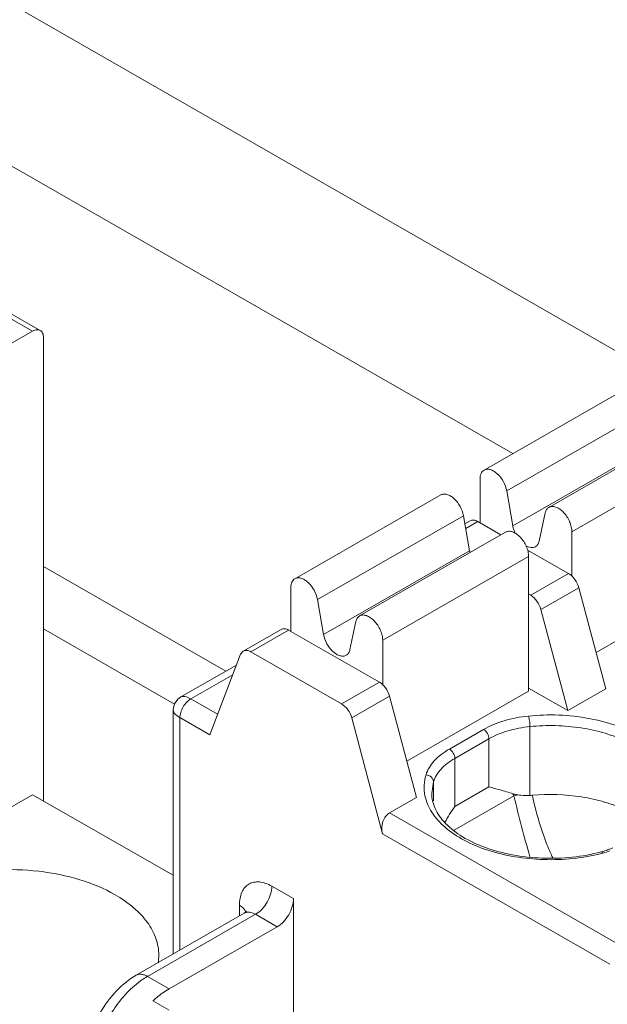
# Model space of a CAD drawing. Header units: centimetres. Extents: x -24.5 to 49.7, y -16.6 to 18.4.
# Tile 44 of 248: x -15.769 to -15.229, y -10.675 to -9.77. Entities that reach past the tile are written whole.
import ezdxf

# ---------------------------------------------------------------- set-up
doc = ezdxf.new("R2010")
doc.units = ezdxf.units.CM
doc.header["$MEASUREMENT"] = 0
doc.layers.add('layer 1', color=7, linetype='Continuous')

msp = doc.modelspace()

# ---------------------------------------------------------------- linework, layer by layer
at = {"layer": 'layer 1', "color": 1, "lineweight": 0}
msp.add_open_spline([(24.98821, 18.39808), (24.98821, 18.39808), (24.98821, -16.60193), (24.98821, -16.60193), (24.98821, -16.60193), (-24.51772, -16.60193), (-24.51772, -16.60193), (-24.51772, -16.60193), (-24.51772, 18.39808), (-24.51772, 18.39808), (-24.51772, 18.39808), (24.98821, 18.39808), (24.98821, 18.39808)], degree=3, knots=[0, 0, 0, 0, 0.25, 0.25, 0.25, 0.5, 0.5, 0.5, 0.75, 0.75, 0.75, 1, 1, 1, 1], dxfattribs=at)
at = {"layer": 'layer 1', "color": 5, "lineweight": 0}
msp.add_open_spline([(-23.26688, 17.18067), (-23.26688, 17.18067), (-23.26688, -15.60944), (-23.26688, -15.60944), (-23.26688, -15.60944), (23.98644, -15.60944), (23.98644, -15.60944)], degree=3, knots=[0, 0, 0, 0, 0.5, 0.5, 0.5, 1, 1, 1, 1], dxfattribs=at)
at = {"layer": 'layer 1', "lineweight": 9}
for points in [[(-15.17172, -10.10249), (-15.17172, -10.10249), (-18.91328, -7.95642), (-18.91328, -7.95642)], [(-15.31556, -10.16891), (-15.31556, -10.16891), (-17.4764, -8.92951), (-17.4764, -8.92951)], [(-15.52202, -12.03093), (-15.52202, -12.03093), (-20.59525, -9.12104), (-20.59525, -9.12104)], [(-20.51822, -9.33791), (-20.51822, -9.33791), (-15.59904, -12.15944), (-15.59904, -12.15944)], [(-16.33957, -9.71737), (-16.33957, -9.71737), (-15.74976, -10.05568), (-15.74976, -10.05568)], [(-16.34656, -9.71806), (-16.34656, -9.71806), (-15.75675, -10.05635), (-15.75675, -10.05635)], [(-15.91115, -10.14491), (-15.91115, -10.14491), (-15.75675, -10.05635), (-15.75675, -10.05635)], [(-15.74681, -10.48802), (-15.74681, -10.48802), (-15.74681, -10.06216), (-15.74681, -10.06216)], [(-15.58413, -12.92798), (-15.58413, -12.92798), (-20.50332, -10.10645), (-20.50332, -10.10645)], [(-15.59904, -12.93653), (-15.59904, -12.93653), (-20.51822, -10.115), (-20.51822, -10.115)], [(-15.34194, -10.18405), (-15.34194, -10.18405), (-15.20779, -10.10709), (-15.20779, -10.10709)], [(-15.18692, -10.12617), (-15.18692, -10.12617), (-15.32108, -10.20313), (-15.32108, -10.20313)], [(-15.28232, -10.21825), (-15.28232, -10.21825), (-15.14816, -10.1413), (-15.14816, -10.1413)], [(-15.31552, -10.23536), (-15.31552, -10.23536), (-15.18136, -10.15841), (-15.18136, -10.15841)], [(-13.25869, -10.16534), (-13.25869, -10.16534), (-15.36054, -11.37091), (-15.36054, -11.37091)], [(-15.127, -10.16366), (-15.127, -10.16366), (-15.26115, -10.24061), (-15.26115, -10.24061)], [(-15.34562, -10.23242), (-15.34562, -10.23242), (-15.34562, -10.19216), (-15.34562, -10.19216)], [(-15.32108, -10.20313), (-15.32108, -10.20313), (-15.31552, -10.23536), (-15.31552, -10.23536)], [(-15.51585, -10.2838), (-15.51585, -10.2838), (-15.38169, -10.20684), (-15.38169, -10.20684)], [(-15.29126, -10.24927), (-15.29126, -10.24927), (-15.2857, -10.22341), (-15.2857, -10.22341)], [(-15.36083, -10.22593), (-15.36083, -10.22593), (-15.49498, -10.30288), (-15.49498, -10.30288)], [(-15.35527, -10.25816), (-15.35527, -10.25816), (-15.36083, -10.22593), (-15.36083, -10.22593)], [(-15.35456, -10.23064), (-15.35456, -10.23064), (-15.35952, -10.23348), (-15.35952, -10.23348)], [(-15.34756, -10.23131), (-15.34756, -10.23131), (-15.35879, -10.23775), (-15.35879, -10.23775)], [(-15.32633, -10.24349), (-15.32633, -10.24349), (-15.34756, -10.23131), (-15.34756, -10.23131)], [(-15.45623, -10.318), (-15.45623, -10.318), (-15.32207, -10.24104), (-15.32207, -10.24104)], [(-15.26115, -10.24061), (-15.26115, -10.24061), (-15.26115, -10.2816), (-15.26115, -10.2816)], [(-15.48943, -10.33511), (-15.48943, -10.33511), (-15.35527, -10.25816), (-15.35527, -10.25816)], [(-15.35527, -10.25816), (-15.35517, -10.2587), (-15.35506, -10.25923), (-15.35493, -10.25976)], [(-15.26419, -10.27914), (-15.26419, -10.27914), (-15.30182, -10.25755), (-15.30182, -10.25755)], [(-15.3009, -10.26341), (-15.3009, -10.26341), (-15.43506, -10.34036), (-15.43506, -10.34036)], [(-15.3009, -10.38717), (-15.3009, -10.38717), (-15.3009, -10.26341), (-15.3009, -10.26341)], [(-15.74681, -10.27269), (-15.74681, -10.27269), (-15.57926, -10.36879), (-15.57926, -10.36879)], [(-15.29897, -10.29909), (-15.29897, -10.29909), (-15.26419, -10.27914), (-15.26419, -10.27914)], [(-15.23899, -10.35165), (-15.23899, -10.35165), (-15.127, -10.28742), (-15.127, -10.28742)], [(-15.51954, -10.33218), (-15.51954, -10.33218), (-15.51954, -10.29191), (-15.51954, -10.29191)], [(-15.25485, -10.29207), (-15.25485, -10.29207), (-15.28963, -10.31202), (-15.28963, -10.31202)], [(-15.2301, -10.38503), (-15.2301, -10.38503), (-15.25485, -10.29207), (-15.25485, -10.29207)], [(-15.49498, -10.30288), (-15.49498, -10.30288), (-15.48943, -10.33511), (-15.48943, -10.33511)], [(-15.3009, -10.29798), (-15.3009, -10.29798), (-15.29897, -10.29909), (-15.29897, -10.29909)], [(-15.28963, -10.31202), (-15.28963, -10.31202), (-15.26488, -10.40499), (-15.26488, -10.40499)], [(-15.46518, -10.34902), (-15.46518, -10.34902), (-15.45962, -10.32316), (-15.45962, -10.32316)], [(-15.74681, -10.32997), (-15.74681, -10.32997), (-15.62637, -10.39905), (-15.62637, -10.39905)], [(-15.52847, -10.33039), (-15.52847, -10.33039), (-15.56325, -10.35034), (-15.56325, -10.35034)], [(-15.52148, -10.33107), (-15.52148, -10.33107), (-15.55626, -10.35102), (-15.55626, -10.35102)], [(-15.4381, -10.37889), (-15.4381, -10.37889), (-15.52148, -10.33107), (-15.52148, -10.33107)], [(-15.43506, -10.34036), (-15.43506, -10.34036), (-15.43506, -10.38135), (-15.43506, -10.38135)], [(-15.5656, -10.35323), (-15.5656, -10.35323), (-15.56325, -10.35034), (-15.56325, -10.35034)], [(-15.55626, -10.35102), (-15.55626, -10.35102), (-15.47288, -10.39884), (-15.47288, -10.39884)], [(-15.59396, -10.42725), (-15.59396, -10.42725), (-15.5656, -10.35323), (-15.5656, -10.35323)], [(-15.56939, -10.36313), (-15.56939, -10.36313), (-15.62051, -10.39245), (-15.62051, -10.39245)], [(-15.57284, -10.37214), (-15.57284, -10.37214), (-15.61146, -10.3943), (-15.61146, -10.3943)], [(-15.47288, -10.39884), (-15.47288, -10.39884), (-15.4381, -10.37889), (-15.4381, -10.37889)], [(-15.41289, -10.45141), (-15.41289, -10.45141), (-15.3009, -10.38717), (-15.3009, -10.38717)], [(-15.3009, -10.38432), (-15.3009, -10.38432), (-15.26488, -10.40499), (-15.26488, -10.40499)], [(-15.26488, -10.40499), (-15.26488, -10.40499), (-15.2301, -10.38503), (-15.2301, -10.38503)], [(-15.61146, -10.3943), (-15.61146, -10.3943), (-15.58676, -10.40846), (-15.58676, -10.40846)], [(-15.42876, -10.39182), (-15.42876, -10.39182), (-15.46354, -10.41177), (-15.46354, -10.41177)], [(-15.40401, -10.48478), (-15.40401, -10.48478), (-15.42876, -10.39182), (-15.42876, -10.39182)], [(-15.62757, -10.40465), (-15.62757, -10.40465), (-15.62757, -10.62868), (-15.62757, -10.62868)], [(-15.59396, -10.42725), (-15.59396, -10.42725), (-15.6214, -10.41151), (-15.6214, -10.41151)], [(-15.6214, -10.41151), (-15.6214, -10.41151), (-15.6214, -10.62514), (-15.6214, -10.62514)], [(-15.46354, -10.41177), (-15.46354, -10.41177), (-15.43518, -10.51832), (-15.43518, -10.51832)], [(-15.37376, -10.44036), (-15.37376, -10.44036), (-15.34234, -10.42234), (-15.34234, -10.42234)], [(-15.29977, -10.48299), (-15.29977, -10.48299), (-15.29977, -10.41974), (-15.29977, -10.41974)], [(-15.33737, -10.43094), (-15.33737, -10.43094), (-15.36879, -10.44896), (-15.36879, -10.44896)], [(-15.33737, -10.47516), (-15.33737, -10.47516), (-15.33737, -10.43094), (-15.33737, -10.43094)], [(-15.36879, -10.44896), (-15.36879, -10.44896), (-15.36879, -10.49318), (-15.36879, -10.49318)], [(-15.38833, -10.47053), (-15.38833, -10.47053), (-15.38995, -10.48128), (-15.38995, -10.48128)], [(-15.38833, -10.47053), (-15.38833, -10.47053), (-15.38833, -10.48802), (-15.38833, -10.48802)], [(-15.36879, -10.49318), (-15.36879, -10.49318), (-15.33737, -10.47516), (-15.33737, -10.47516)], [(-15.75675, -10.48231), (-15.75675, -10.48231), (-16.03501, -10.64192), (-16.03501, -10.64192)], [(-15.62757, -10.5564), (-15.62757, -10.5564), (-15.75675, -10.48231), (-15.75675, -10.48231)], [(-15.42885, -10.49904), (-15.42885, -10.49904), (-15.40401, -10.48478), (-15.40401, -10.48478)], [(-15.31454, -10.48338), (-15.31454, -10.48338), (-15.36946, -10.51488), (-15.36946, -10.51488)], [(-15.31535, -10.48145), (-15.31509, -10.4821), (-15.31482, -10.48274), (-15.31454, -10.48338)], [(-15.31071, -10.48245), (-15.31071, -10.48245), (-15.31454, -10.48338), (-15.31454, -10.48338)], [(-15.29977, -10.48299), (-15.29904, -10.48296), (-15.29832, -10.48291), (-15.29759, -10.48285)], [(-15.36879, -10.49318), (-15.37214, -10.49783), (-15.37516, -10.50271), (-15.37784, -10.50778)], [(-15.42885, -10.49904), (-15.42885, -10.49904), (-15.21644, -10.62087), (-15.21644, -10.62087)], [(-15.22637, -10.63809), (-15.22637, -10.63809), (-15.43518, -10.51832), (-15.43518, -10.51832)], [(-15.23448, -10.53493), (-15.23399, -10.5348), (-15.2335, -10.53467), (-15.23302, -10.53453)], [(-15.23417, -10.53635), (-15.23365, -10.53622), (-15.23313, -10.53608), (-15.23261, -10.53595)], [(-15.23302, -10.53453), (-15.23158, -10.53412), (-15.23016, -10.53367), (-15.22876, -10.53318)], [(-15.23261, -10.53595), (-15.23051, -10.53539), (-15.22844, -10.53476), (-15.2264, -10.53404)], [(-15.53693, -10.56645), (-15.53693, -10.56645), (-15.51705, -10.57785), (-15.51705, -10.57785)], [(-15.56674, -10.59378), (-15.56674, -10.59378), (-15.56674, -10.58389), (-15.56674, -10.58389)], [(-15.51705, -10.74951), (-15.51705, -10.74951), (-15.51705, -10.57785), (-15.51705, -10.57785)], [(-15.56232, -10.59125), (-15.56232, -10.59125), (-15.6617, -10.64825), (-15.6617, -10.64825)], [(-15.55183, -10.59226), (-15.55183, -10.59226), (-15.65121, -10.64927), (-15.65121, -10.64927)], [(-15.5606, -10.59054), (-15.5612, -10.5907), (-15.56178, -10.59094), (-15.56232, -10.59125)], [(-15.53196, -10.60367), (-15.53196, -10.60367), (-15.55183, -10.59226), (-15.55183, -10.59226)], [(-15.53196, -10.60367), (-15.53196, -10.60367), (-15.63134, -10.66066), (-15.63134, -10.66066)], [(-15.6414, -10.63689), (-15.64103, -10.63455), (-15.64084, -10.63218), (-15.64084, -10.6298)], [(-15.65121, -10.64927), (-15.65121, -10.64927), (-15.63134, -10.66066), (-15.63134, -10.66066)], [(-15.64624, -10.67187), (-15.64624, -10.67187), (-15.63134, -10.68042), (-15.63134, -10.68042)]]:
    msp.add_open_spline(points, degree=3, dxfattribs=at)
for points, knots in [([(-15.74976, -10.05568), (-15.75022, -10.05541), (-15.75073, -10.05522), (-15.75126, -10.05512), (-15.75182, -10.05501), (-15.7524, -10.055), (-15.75297, -10.05505), (-15.7536, -10.05511), (-15.75423, -10.05526), (-15.75482, -10.05547), (-15.7555, -10.0557), (-15.75614, -10.056), (-15.75675, -10.05635)], [0, 0, 0, 0, 0.25, 0.25, 0.25, 0.5, 0.5, 0.5, 0.75, 0.75, 0.75, 1, 1, 1, 1]), ([(-15.74681, -10.06216), (-15.74681, -10.06145), (-15.74687, -10.06072), (-15.74701, -10.06002), (-15.74713, -10.05938), (-15.74731, -10.05876), (-15.74758, -10.05817), (-15.74782, -10.05765), (-15.74813, -10.05715), (-15.74851, -10.0567), (-15.74886, -10.0563), (-15.74929, -10.05594), (-15.74976, -10.05568)], [0, 0, 0, 0, 0.25, 0.25, 0.25, 0.5, 0.5, 0.5, 0.75, 0.75, 0.75, 1, 1, 1, 1]), ([(-15.34562, -10.19216), (-15.34562, -10.19126), (-15.34555, -10.19037), (-15.34539, -10.18948), (-15.34523, -10.18869), (-15.34501, -10.18791), (-15.34467, -10.18717), (-15.34437, -10.18651), (-15.34399, -10.18588), (-15.34351, -10.18533), (-15.34306, -10.18483), (-15.34253, -10.18439), (-15.34194, -10.18405)], [0, 0, 0, 0, 0.25, 0.25, 0.25, 0.5, 0.5, 0.5, 0.75, 0.75, 0.75, 1, 1, 1, 1]), ([(-15.34194, -10.18405), (-15.34115, -10.18359), (-15.34023, -10.18333), (-15.33931, -10.18325), (-15.33827, -10.18316), (-15.33724, -10.18331), (-15.33624, -10.18359), (-15.33509, -10.18391), (-15.33399, -10.18442), (-15.33296, -10.18504), (-15.33179, -10.18573), (-15.33071, -10.18657), (-15.3297, -10.18749), (-15.32746, -10.18954), (-15.3256, -10.19199), (-15.32413, -10.19467), (-15.32267, -10.19732), (-15.32158, -10.20018), (-15.32108, -10.20313)], [0, 0, 0, 0, 0.166667, 0.166667, 0.166667, 0.333333, 0.333333, 0.333333, 0.5, 0.5, 0.5, 0.666667, 0.666667, 0.666667, 0.833333, 0.833333, 0.833333, 1, 1, 1, 1]), ([(-15.36083, -10.22593), (-15.36134, -10.22297), (-15.36242, -10.22011), (-15.36388, -10.21747), (-15.36536, -10.21479), (-15.36721, -10.21233), (-15.36945, -10.21029), (-15.37046, -10.20937), (-15.37154, -10.20854), (-15.37271, -10.20783), (-15.37375, -10.20722), (-15.37484, -10.20672), (-15.37599, -10.20639), (-15.37699, -10.20611), (-15.37803, -10.20597), (-15.37906, -10.20605), (-15.37998, -10.20613), (-15.3809, -10.20639), (-15.38169, -10.20684)], [0, 0, 0, 0, 0.166667, 0.166667, 0.166667, 0.333333, 0.333333, 0.333333, 0.5, 0.5, 0.5, 0.666667, 0.666667, 0.666667, 0.833333, 0.833333, 0.833333, 1, 1, 1, 1]), ([(-15.2857, -10.22341), (-15.28547, -10.22232), (-15.28508, -10.22124), (-15.28445, -10.22029), (-15.28391, -10.21946), (-15.28317, -10.21874), (-15.28232, -10.21825)], [0, 0, 0, 0, 0.5, 0.5, 0.5, 1, 1, 1, 1]), ([(-15.28232, -10.21825), (-15.28144, -10.21774), (-15.28041, -10.21748), (-15.27939, -10.21743), (-15.27822, -10.21738), (-15.27705, -10.21762), (-15.27596, -10.218), (-15.27466, -10.21845), (-15.27345, -10.21911), (-15.27232, -10.21989), (-15.27104, -10.22078), (-15.26987, -10.22181), (-15.2688, -10.22295), (-15.26764, -10.22417), (-15.2666, -10.2255), (-15.26568, -10.22691), (-15.26474, -10.22835), (-15.26392, -10.22986), (-15.26324, -10.23143), (-15.26259, -10.23295), (-15.26206, -10.23452), (-15.26169, -10.23614), (-15.26136, -10.23761), (-15.26115, -10.23911), (-15.26115, -10.24061)], [0, 0, 0, 0, 0.125, 0.125, 0.125, 0.25, 0.25, 0.25, 0.375, 0.375, 0.375, 0.5, 0.5, 0.5, 0.625, 0.625, 0.625, 0.75, 0.75, 0.75, 0.875, 0.875, 0.875, 1, 1, 1, 1]), ([(-15.34756, -10.23131), (-15.34872, -10.23065), (-15.34999, -10.23013), (-15.35134, -10.23001), (-15.35245, -10.22991), (-15.35361, -10.23009), (-15.35456, -10.23064)], [0, 0, 0, 0, 0.5, 0.5, 0.5, 1, 1, 1, 1]), ([(-15.3009, -10.26341), (-15.3009, -10.26191), (-15.30111, -10.2604), (-15.30144, -10.25894), (-15.3018, -10.25733), (-15.30234, -10.25575), (-15.30299, -10.25423), (-15.30367, -10.25266), (-15.30449, -10.25114), (-15.30543, -10.24971), (-15.30635, -10.2483), (-15.30739, -10.24697), (-15.30855, -10.24575), (-15.30962, -10.24461), (-15.31079, -10.24357), (-15.31208, -10.24269), (-15.3132, -10.24191), (-15.31441, -10.24125), (-15.31571, -10.2408), (-15.31681, -10.24041), (-15.31797, -10.24018), (-15.31914, -10.24024), (-15.32016, -10.24028), (-15.32119, -10.24055), (-15.32207, -10.24104)], [0, 0, 0, 0, 0.125, 0.125, 0.125, 0.25, 0.25, 0.25, 0.375, 0.375, 0.375, 0.5, 0.5, 0.5, 0.625, 0.625, 0.625, 0.75, 0.75, 0.75, 0.875, 0.875, 0.875, 1, 1, 1, 1]), ([(-15.31552, -10.23536), (-15.31542, -10.23592), (-15.3153, -10.23648), (-15.31516, -10.23703), (-15.31473, -10.23879), (-15.31409, -10.24051), (-15.31332, -10.24215)], [0, 0, 0, 0, 0.5, 0.5, 0.5, 1, 1, 1, 1]), ([(-15.29465, -10.25444), (-15.29379, -10.25395), (-15.29306, -10.25322), (-15.29251, -10.25239), (-15.29189, -10.25144), (-15.2915, -10.25036), (-15.29126, -10.24927)], [0, 0, 0, 0, 0.5, 0.5, 0.5, 1, 1, 1, 1]), ([(-15.30359, -10.25348), (-15.30211, -10.25435), (-15.30047, -10.25502), (-15.29875, -10.2552), (-15.29803, -10.25528), (-15.29729, -10.25527), (-15.29657, -10.25513), (-15.29589, -10.25501), (-15.29524, -10.25478), (-15.29465, -10.25444)], [0, 0, 0, 0, 0.333333, 0.333333, 0.333333, 0.666667, 0.666667, 0.666667, 1, 1, 1, 1]), ([(-15.51954, -10.29191), (-15.51954, -10.29101), (-15.51947, -10.29011), (-15.5193, -10.28923), (-15.51914, -10.28843), (-15.51891, -10.28765), (-15.51858, -10.28692), (-15.51828, -10.28626), (-15.5179, -10.28563), (-15.51741, -10.28509), (-15.51697, -10.28458), (-15.51644, -10.28413), (-15.51585, -10.2838)], [0, 0, 0, 0, 0.25, 0.25, 0.25, 0.5, 0.5, 0.5, 0.75, 0.75, 0.75, 1, 1, 1, 1]), ([(-15.51585, -10.2838), (-15.51506, -10.28334), (-15.51414, -10.28308), (-15.51322, -10.283), (-15.51219, -10.28292), (-15.51115, -10.28306), (-15.51016, -10.28334), (-15.509, -10.28366), (-15.5079, -10.28418), (-15.50687, -10.28479), (-15.5057, -10.28548), (-15.50462, -10.28632), (-15.50361, -10.28724), (-15.50137, -10.28929), (-15.49951, -10.29174), (-15.49804, -10.29441), (-15.49658, -10.29706), (-15.4955, -10.29992), (-15.49498, -10.30288)], [0, 0, 0, 0, 0.166667, 0.166667, 0.166667, 0.333333, 0.333333, 0.333333, 0.5, 0.5, 0.5, 0.666667, 0.666667, 0.666667, 0.833333, 0.833333, 0.833333, 1, 1, 1, 1]), ([(-15.25485, -10.29207), (-15.25557, -10.28936), (-15.25682, -10.28679), (-15.25849, -10.28449), (-15.26003, -10.28235), (-15.26192, -10.28043), (-15.26419, -10.27914)], [0, 0, 0, 0, 0.5, 0.5, 0.5, 1, 1, 1, 1]), ([(-15.29897, -10.29909), (-15.29671, -10.30039), (-15.29481, -10.3023), (-15.29327, -10.30444), (-15.29161, -10.30674), (-15.29035, -10.30931), (-15.28963, -10.31202)], [0, 0, 0, 0, 0.5, 0.5, 0.5, 1, 1, 1, 1]), ([(-15.45962, -10.32316), (-15.45938, -10.32207), (-15.45899, -10.32099), (-15.45837, -10.32005), (-15.45782, -10.31921), (-15.45709, -10.31849), (-15.45623, -10.318)], [0, 0, 0, 0, 0.5, 0.5, 0.5, 1, 1, 1, 1]), ([(-15.45623, -10.318), (-15.45535, -10.31749), (-15.45432, -10.31723), (-15.4533, -10.31718), (-15.45213, -10.31713), (-15.45097, -10.31737), (-15.44987, -10.31774), (-15.44857, -10.3182), (-15.44736, -10.31886), (-15.44623, -10.31964), (-15.44495, -10.32053), (-15.44378, -10.32157), (-15.44271, -10.3227), (-15.44155, -10.32392), (-15.44051, -10.32525), (-15.43959, -10.32666), (-15.43865, -10.3281), (-15.43783, -10.32961), (-15.43715, -10.33118), (-15.4365, -10.3327), (-15.43596, -10.33427), (-15.4356, -10.33589), (-15.43527, -10.33736), (-15.43506, -10.33886), (-15.43506, -10.34036)], [0, 0, 0, 0, 0.125, 0.125, 0.125, 0.25, 0.25, 0.25, 0.375, 0.375, 0.375, 0.5, 0.5, 0.5, 0.625, 0.625, 0.625, 0.75, 0.75, 0.75, 0.875, 0.875, 0.875, 1, 1, 1, 1]), ([(-15.52148, -10.33107), (-15.52263, -10.3304), (-15.5239, -10.32988), (-15.52526, -10.32976), (-15.52636, -10.32967), (-15.52752, -10.32985), (-15.52847, -10.33039)], [0, 0, 0, 0, 0.5, 0.5, 0.5, 1, 1, 1, 1]), ([(-15.48943, -10.33511), (-15.48892, -10.33806), (-15.48784, -10.34092), (-15.48638, -10.34357), (-15.4849, -10.34625), (-15.48305, -10.3487), (-15.4808, -10.35074), (-15.4798, -10.35166), (-15.47872, -10.3525), (-15.47754, -10.3532), (-15.47651, -10.35381), (-15.47541, -10.35432), (-15.47426, -10.35464), (-15.47326, -10.35492), (-15.47223, -10.35507), (-15.4712, -10.35498), (-15.47027, -10.3549), (-15.46936, -10.35464), (-15.46856, -10.35419)], [0, 0, 0, 0, 0.166667, 0.166667, 0.166667, 0.333333, 0.333333, 0.333333, 0.5, 0.5, 0.5, 0.666667, 0.666667, 0.666667, 0.833333, 0.833333, 0.833333, 1, 1, 1, 1]), ([(-15.56325, -10.35034), (-15.5623, -10.3498), (-15.56114, -10.34962), (-15.56004, -10.34971), (-15.55868, -10.34983), (-15.55741, -10.35035), (-15.55626, -10.35102)], [0, 0, 0, 0, 0.5, 0.5, 0.5, 1, 1, 1, 1]), ([(-15.46856, -10.35419), (-15.46771, -10.3537), (-15.46697, -10.35297), (-15.46643, -10.35214), (-15.4658, -10.35119), (-15.46541, -10.35011), (-15.46518, -10.34902)], [0, 0, 0, 0, 0.5, 0.5, 0.5, 1, 1, 1, 1]), ([(-15.42876, -10.39182), (-15.42948, -10.38911), (-15.43074, -10.38655), (-15.43239, -10.38424), (-15.43394, -10.3821), (-15.43584, -10.38019), (-15.4381, -10.37889)], [0, 0, 0, 0, 0.5, 0.5, 0.5, 1, 1, 1, 1]), ([(-15.62048, -10.39244), (-15.62048, -10.39244), (-15.62326, -10.39451), (-15.62326, -10.39451), (-15.62326, -10.39451), (-15.62632, -10.39884), (-15.62632, -10.39884), (-15.62632, -10.39884), (-15.62756, -10.40398), (-15.62756, -10.40398), (-15.62756, -10.40398), (-15.62757, -10.40465), (-15.62757, -10.40465)], [0, 0, 0, 0, 0.25, 0.25, 0.25, 0.5, 0.5, 0.5, 0.75, 0.75, 0.75, 1, 1, 1, 1]), ([(-15.6214, -10.41151), (-15.6214, -10.40995), (-15.62113, -10.40838), (-15.6207, -10.40687), (-15.62019, -10.40506), (-15.61943, -10.40333), (-15.61849, -10.4017), (-15.61755, -10.40007), (-15.61643, -10.39856), (-15.61512, -10.3972), (-15.61403, -10.39608), (-15.61281, -10.39507), (-15.61146, -10.3943)], [0, 0, 0, 0, 0.25, 0.25, 0.25, 0.5, 0.5, 0.5, 0.75, 0.75, 0.75, 1, 1, 1, 1]), ([(-15.61146, -10.3943), (-15.61238, -10.39378), (-15.61332, -10.39331), (-15.61428, -10.39291), (-15.61508, -10.39257), (-15.6159, -10.39229), (-15.61678, -10.39212), (-15.61803, -10.39187), (-15.61943, -10.39183), (-15.62051, -10.39245)], [0, 0, 0, 0, 0.333333, 0.333333, 0.333333, 0.666667, 0.666667, 0.666667, 1, 1, 1, 1]), ([(-15.62757, -10.40465), (-15.62757, -10.40589), (-15.62684, -10.40706), (-15.62599, -10.40801), (-15.62539, -10.40868), (-15.62473, -10.40925), (-15.62404, -10.40978), (-15.6232, -10.4104), (-15.62231, -10.41098), (-15.6214, -10.41151)], [0, 0, 0, 0, 0.333333, 0.333333, 0.333333, 0.666667, 0.666667, 0.666667, 1, 1, 1, 1]), ([(-15.47288, -10.39884), (-15.47062, -10.40014), (-15.46872, -10.40205), (-15.46718, -10.40419), (-15.46552, -10.4065), (-15.46426, -10.40906), (-15.46354, -10.41177)], [0, 0, 0, 0, 0.5, 0.5, 0.5, 1, 1, 1, 1]), ([(-15.30105, -10.41002), (-15.30858, -10.41077), (-15.31607, -10.41218), (-15.32335, -10.41435), (-15.32995, -10.41632), (-15.33638, -10.41891), (-15.34234, -10.42234)], [0, 0, 0, 0, 0.5, 0.5, 0.5, 1, 1, 1, 1]), ([(-15.16712, -10.48793), (-15.16627, -10.48535), (-15.16566, -10.48267), (-15.16535, -10.47996), (-15.16504, -10.4773), (-15.165, -10.47461), (-15.16525, -10.47194), (-15.16551, -10.46924), (-15.16605, -10.46656), (-15.16685, -10.46397), (-15.16768, -10.46127), (-15.16878, -10.45866), (-15.1701, -10.45616), (-15.173, -10.4507), (-15.17694, -10.44581), (-15.18139, -10.44151), (-15.18652, -10.43656), (-15.19233, -10.4324), (-15.19847, -10.42883), (-15.20541, -10.42479), (-15.21277, -10.42152), (-15.22033, -10.41886), (-15.2286, -10.41595), (-15.2371, -10.41376), (-15.24572, -10.41217), (-15.26392, -10.40884), (-15.28269, -10.40818), (-15.30105, -10.41002)], [0, 0, 0, 0, 0.111111, 0.111111, 0.111111, 0.222222, 0.222222, 0.222222, 0.333333, 0.333333, 0.333333, 0.444444, 0.444444, 0.444444, 0.555556, 0.555556, 0.555556, 0.666667, 0.666667, 0.666667, 0.777778, 0.777778, 0.777778, 0.888889, 0.888889, 0.888889, 1, 1, 1, 1]), ([(-15.29977, -10.41974), (-15.29977, -10.41799), (-15.2999, -10.41624), (-15.30012, -10.4145), (-15.30022, -10.41365), (-15.30035, -10.41281), (-15.30051, -10.41196), (-15.30063, -10.4113), (-15.30078, -10.41065), (-15.30097, -10.41001)], [0, 0, 0, 0, 0.333333, 0.333333, 0.333333, 0.666667, 0.666667, 0.666667, 1, 1, 1, 1]), ([(-15.33737, -10.43094), (-15.33737, -10.42924), (-15.33795, -10.42755), (-15.33882, -10.42603), (-15.33969, -10.42452), (-15.34086, -10.42318), (-15.34234, -10.42234)], [0, 0, 0, 0, 0.5, 0.5, 0.5, 1, 1, 1, 1]), ([(-15.29977, -10.41974), (-15.30662, -10.42042), (-15.31344, -10.4217), (-15.32007, -10.42367), (-15.32608, -10.42546), (-15.33194, -10.42783), (-15.33737, -10.43094)], [0, 0, 0, 0, 0.5, 0.5, 0.5, 1, 1, 1, 1]), ([(-15.17211, -10.48128), (-15.17211, -10.47669), (-15.17303, -10.47207), (-15.17469, -10.46777), (-15.17649, -10.46309), (-15.17915, -10.45878), (-15.18229, -10.4549), (-15.18586, -10.45051), (-15.19006, -10.44666), (-15.19458, -10.44328), (-15.19969, -10.43945), (-15.20521, -10.43622), (-15.21095, -10.43345), (-15.21729, -10.4304), (-15.22389, -10.42791), (-15.23063, -10.42589), (-15.23786, -10.42373), (-15.24525, -10.4221), (-15.25271, -10.42095), (-15.26046, -10.41976), (-15.26828, -10.41907), (-15.27612, -10.41886), (-15.28401, -10.41866), (-15.29192, -10.41895), (-15.29977, -10.41974)], [0, 0, 0, 0, 0.125, 0.125, 0.125, 0.25, 0.25, 0.25, 0.375, 0.375, 0.375, 0.5, 0.5, 0.5, 0.625, 0.625, 0.625, 0.75, 0.75, 0.75, 0.875, 0.875, 0.875, 1, 1, 1, 1]), ([(-15.37376, -10.44036), (-15.37644, -10.44189), (-15.37902, -10.44361), (-15.38145, -10.4455), (-15.38369, -10.44725), (-15.38579, -10.44915), (-15.3877, -10.45127), (-15.39104, -10.45498), (-15.39381, -10.45934), (-15.39525, -10.46408)], [0, 0, 0, 0, 0.333333, 0.333333, 0.333333, 0.666667, 0.666667, 0.666667, 1, 1, 1, 1]), ([(-15.37376, -10.44036), (-15.37228, -10.4412), (-15.37112, -10.44255), (-15.37025, -10.44406), (-15.36938, -10.44557), (-15.36879, -10.44726), (-15.36879, -10.44896)], [0, 0, 0, 0, 0.5, 0.5, 0.5, 1, 1, 1, 1]), ([(-15.36879, -10.44896), (-15.37122, -10.45036), (-15.37358, -10.45192), (-15.37579, -10.45364), (-15.37781, -10.45523), (-15.37973, -10.45696), (-15.38146, -10.45888), (-15.3845, -10.46226), (-15.38701, -10.46622), (-15.38833, -10.47053)], [0, 0, 0, 0, 0.333333, 0.333333, 0.333333, 0.666667, 0.666667, 0.666667, 1, 1, 1, 1]), ([(-15.39525, -10.46408), (-15.39619, -10.46718), (-15.39677, -10.47039), (-15.39693, -10.47363), (-15.39709, -10.47685), (-15.39684, -10.48009), (-15.3962, -10.48323)], [0, 0, 0, 0, 0.5, 0.5, 0.5, 1, 1, 1, 1]), ([(-15.39525, -10.46408), (-15.39347, -10.46426), (-15.39168, -10.46503), (-15.39035, -10.46626), (-15.38973, -10.46684), (-15.38921, -10.46751), (-15.38885, -10.46828), (-15.38852, -10.46898), (-15.38833, -10.46976), (-15.38833, -10.47053)], [0, 0, 0, 0, 0.333333, 0.333333, 0.333333, 0.666667, 0.666667, 0.666667, 1, 1, 1, 1]), ([(-15.31535, -10.48145), (-15.31929, -10.48025), (-15.32323, -10.47906), (-15.32719, -10.47791), (-15.33057, -10.47694), (-15.33395, -10.47599), (-15.33737, -10.47516)], [0, 0, 0, 0, 0.5, 0.5, 0.5, 1, 1, 1, 1]), ([(-15.3962, -10.48323), (-15.39511, -10.48857), (-15.39288, -10.4937), (-15.38994, -10.49833), (-15.38663, -10.50355), (-15.38242, -10.50814), (-15.37777, -10.51218), (-15.37244, -10.5168), (-15.36653, -10.52071), (-15.36032, -10.52404), (-15.35337, -10.52778), (-15.34606, -10.53081), (-15.33857, -10.53326), (-15.33045, -10.53592), (-15.3221, -10.53792), (-15.31368, -10.53934), (-15.30486, -10.54082), (-15.29594, -10.54167), (-15.28701, -10.54194), (-15.278, -10.5422), (-15.26898, -10.54187), (-15.26002, -10.54092), (-15.25131, -10.54), (-15.24265, -10.53849), (-15.23417, -10.53635)], [0, 0, 0, 0, 0.125, 0.125, 0.125, 0.25, 0.25, 0.25, 0.375, 0.375, 0.375, 0.5, 0.5, 0.5, 0.625, 0.625, 0.625, 0.75, 0.75, 0.75, 0.875, 0.875, 0.875, 1, 1, 1, 1]), ([(-15.38995, -10.48128), (-15.38995, -10.48358), (-15.38969, -10.4859), (-15.38918, -10.48815), (-15.38866, -10.49053), (-15.38787, -10.49285), (-15.38687, -10.49507), (-15.38578, -10.49748), (-15.38444, -10.49977), (-15.38293, -10.50194), (-15.38127, -10.50433), (-15.3794, -10.50655), (-15.37738, -10.50864), (-15.37275, -10.51343), (-15.36736, -10.51749), (-15.36165, -10.52095), (-15.35499, -10.52499), (-15.3479, -10.52823), (-15.34061, -10.53088), (-15.3325, -10.53382), (-15.32414, -10.53602), (-15.31567, -10.5376), (-15.3067, -10.53927), (-15.29761, -10.54026), (-15.28849, -10.54061), (-15.27927, -10.54097), (-15.27003, -10.54066), (-15.26084, -10.5397), (-15.25195, -10.53877), (-15.24312, -10.5372), (-15.23448, -10.53493)], [0, 0, 0, 0, 0.1, 0.1, 0.1, 0.2, 0.2, 0.2, 0.3, 0.3, 0.3, 0.4, 0.4, 0.4, 0.5, 0.5, 0.5, 0.6, 0.6, 0.6, 0.7, 0.7, 0.7, 0.8, 0.8, 0.8, 0.9, 0.9, 0.9, 1, 1, 1, 1]), ([(-15.31071, -10.48245), (-15.31111, -10.4824), (-15.31151, -10.48233), (-15.31192, -10.48226), (-15.31307, -10.48205), (-15.31423, -10.48179), (-15.31535, -10.48145)], [0, 0, 0, 0, 0.5, 0.5, 0.5, 1, 1, 1, 1]), ([(-15.31447, -10.48337), (-15.31225, -10.49277), (-15.30991, -10.50216), (-15.30744, -10.5115), (-15.30498, -10.5208), (-15.30239, -10.53006), (-15.29984, -10.53934)], [0, 0, 0, 0, 0.5, 0.5, 0.5, 1, 1, 1, 1]), ([(-15.31071, -10.48245), (-15.30984, -10.48258), (-15.30897, -10.48268), (-15.3081, -10.48277), (-15.30533, -10.48303), (-15.30254, -10.48308), (-15.29977, -10.48299)], [0, 0, 0, 0, 0.5, 0.5, 0.5, 1, 1, 1, 1]), ([(-15.21206, -10.49625), (-15.2182, -10.49336), (-15.2246, -10.491), (-15.23111, -10.48907), (-15.23807, -10.48701), (-15.24517, -10.48545), (-15.25234, -10.48433), (-15.26728, -10.48199), (-15.28256, -10.48152), (-15.29759, -10.48285)], [0, 0, 0, 0, 0.333333, 0.333333, 0.333333, 0.666667, 0.666667, 0.666667, 1, 1, 1, 1]), ([(-15.29759, -10.48285), (-15.29653, -10.48779), (-15.29533, -10.4927), (-15.29404, -10.4976), (-15.29274, -10.50248), (-15.29133, -10.50734), (-15.28981, -10.51216), (-15.28828, -10.51698), (-15.28662, -10.52176), (-15.28478, -10.52646), (-15.28294, -10.53117), (-15.2809, -10.53579), (-15.27878, -10.54038)], [0, 0, 0, 0, 0.25, 0.25, 0.25, 0.5, 0.5, 0.5, 0.75, 0.75, 0.75, 1, 1, 1, 1]), ([(-15.42885, -10.49904), (-15.43149, -10.50055), (-15.43364, -10.50343), (-15.43483, -10.50705), (-15.43601, -10.51066), (-15.43613, -10.51472), (-15.43518, -10.51832)], [0, 0, 0, 0, 0.5, 0.5, 0.5, 1, 1, 1, 1]), ([(-15.22353, -10.53109), (-15.22394, -10.53128), (-15.22437, -10.53147), (-15.22479, -10.53165), (-15.22609, -10.5322), (-15.22742, -10.53271), (-15.22876, -10.53318)], [0, 0, 0, 0, 0.5, 0.5, 0.5, 1, 1, 1, 1]), ([(-15.2327, -10.53597), (-15.23285, -10.53579), (-15.23299, -10.53562), (-15.23318, -10.53545), (-15.23354, -10.53512), (-15.23403, -10.53481), (-15.23448, -10.53493)], [0, 0, 0, 0, 0.5, 0.5, 0.5, 1, 1, 1, 1]), ([(-15.91489, -10.6298), (-15.9149, -10.62593), (-15.91439, -10.62204), (-15.91341, -10.61827), (-15.9124, -10.61435), (-15.91089, -10.61056), (-15.909, -10.60699), (-15.90697, -10.60315), (-15.9045, -10.59955), (-15.90174, -10.5962), (-15.89874, -10.59256), (-15.89539, -10.58921), (-15.8918, -10.58614), (-15.8879, -10.58279), (-15.88373, -10.57977), (-15.8794, -10.57702), (-15.87471, -10.57406), (-15.86982, -10.57141), (-15.8648, -10.56905), (-15.85944, -10.56652), (-15.85392, -10.56432), (-15.84832, -10.56239), (-15.8424, -10.56036), (-15.83639, -10.55864), (-15.83031, -10.55719), (-15.81752, -10.55415), (-15.80443, -10.55233), (-15.7913, -10.55158), (-15.77791, -10.55083), (-15.76446, -10.5512), (-15.75113, -10.55272), (-15.73832, -10.55418), (-15.72563, -10.5567), (-15.71328, -10.56049), (-15.70206, -10.56392), (-15.69112, -10.56841), (-15.68098, -10.57423)], [0, 0, 0, 0, 0.083333, 0.083333, 0.083333, 0.166667, 0.166667, 0.166667, 0.25, 0.25, 0.25, 0.333333, 0.333333, 0.333333, 0.416667, 0.416667, 0.416667, 0.5, 0.5, 0.5, 0.583333, 0.583333, 0.583333, 0.666667, 0.666667, 0.666667, 0.75, 0.75, 0.75, 0.833333, 0.833333, 0.833333, 0.916667, 0.916667, 0.916667, 1, 1, 1, 1]), ([(-15.53693, -10.56645), (-15.53878, -10.56539), (-15.54072, -10.56447), (-15.54274, -10.56378), (-15.54455, -10.56316), (-15.54643, -10.56271), (-15.54834, -10.56253), (-15.55006, -10.56237), (-15.5518, -10.56243), (-15.55349, -10.56277), (-15.55507, -10.56309), (-15.55661, -10.56366), (-15.55801, -10.56447), (-15.55941, -10.56529), (-15.56066, -10.56635), (-15.56171, -10.56758), (-15.56285, -10.56889), (-15.56376, -10.57039), (-15.56447, -10.57197), (-15.56526, -10.57373), (-15.56581, -10.57559), (-15.56617, -10.57748), (-15.56657, -10.57959), (-15.56674, -10.58174), (-15.56674, -10.58389)], [0, 0, 0, 0, 0.125, 0.125, 0.125, 0.25, 0.25, 0.25, 0.375, 0.375, 0.375, 0.5, 0.5, 0.5, 0.625, 0.625, 0.625, 0.75, 0.75, 0.75, 0.875, 0.875, 0.875, 1, 1, 1, 1]), ([(-15.53693, -10.56645), (-15.53693, -10.5689), (-15.53736, -10.57135), (-15.53806, -10.57371), (-15.53884, -10.57632), (-15.53994, -10.57881), (-15.54129, -10.58116), (-15.54265, -10.58351), (-15.54426, -10.58571), (-15.54613, -10.58768), (-15.54782, -10.58946), (-15.54972, -10.59105), (-15.55183, -10.59226)], [0, 0, 0, 0, 0.25, 0.25, 0.25, 0.5, 0.5, 0.5, 0.75, 0.75, 0.75, 1, 1, 1, 1]), ([(-15.68098, -10.57423), (-15.67496, -10.57768), (-15.66921, -10.58162), (-15.66394, -10.58614), (-15.65923, -10.59018), (-15.65491, -10.59469), (-15.65127, -10.59973), (-15.64801, -10.60425), (-15.6453, -10.60921), (-15.64347, -10.61447), (-15.64262, -10.61696), (-15.64195, -10.61951), (-15.6415, -10.6221), (-15.64106, -10.62464), (-15.64084, -10.62722), (-15.64084, -10.6298)], [0, 0, 0, 0, 0.2, 0.2, 0.2, 0.4, 0.4, 0.4, 0.6, 0.6, 0.6, 0.8, 0.8, 0.8, 1, 1, 1, 1]), ([(-15.56287, -10.58694), (-15.56312, -10.58666), (-15.56339, -10.58638), (-15.56367, -10.58611), (-15.5646, -10.58525), (-15.56565, -10.58451), (-15.56674, -10.58389)], [0, 0, 0, 0, 0.5, 0.5, 0.5, 1, 1, 1, 1]), ([(-15.53196, -10.60367), (-15.52985, -10.60245), (-15.52794, -10.60086), (-15.52625, -10.59908), (-15.52439, -10.59711), (-15.52278, -10.59491), (-15.52142, -10.59257), (-15.52006, -10.59021), (-15.51896, -10.58772), (-15.51819, -10.58511), (-15.51748, -10.58275), (-15.51705, -10.5803), (-15.51705, -10.57785)], [0, 0, 0, 0, 0.25, 0.25, 0.25, 0.5, 0.5, 0.5, 0.75, 0.75, 0.75, 1, 1, 1, 1]), ([(-15.56093, -10.59018), (-15.56103, -10.5899), (-15.56114, -10.58962), (-15.56126, -10.58935), (-15.56167, -10.58847), (-15.56223, -10.58766), (-15.56287, -10.58694)], [0, 0, 0, 0, 0.5, 0.5, 0.5, 1, 1, 1, 1]), ([(-15.56232, -10.59125), (-15.56205, -10.59109), (-15.56179, -10.59092), (-15.56154, -10.59072), (-15.56102, -10.59033), (-15.56056, -10.58985), (-15.56023, -10.5893)], [0, 0, 0, 0, 0.5, 0.5, 0.5, 1, 1, 1, 1]), ([(-15.55183, -10.59226), (-15.55327, -10.59145), (-15.55481, -10.59079), (-15.55644, -10.59047), (-15.55781, -10.5902), (-15.55926, -10.59018), (-15.5606, -10.59054)], [0, 0, 0, 0, 0.5, 0.5, 0.5, 1, 1, 1, 1]), ([(-15.70707, -10.72761), (-15.70717, -10.71992), (-15.70595, -10.71221), (-15.70384, -10.70478), (-15.70159, -10.69692), (-15.69833, -10.68937), (-15.69429, -10.68229), (-15.69023, -10.6752), (-15.68538, -10.66857), (-15.67973, -10.66264), (-15.67441, -10.65705), (-15.66837, -10.65208), (-15.6617, -10.64825)], [0, 0, 0, 0, 0.25, 0.25, 0.25, 0.5, 0.5, 0.5, 0.75, 0.75, 0.75, 1, 1, 1, 1]), ([(-15.6617, -10.64825), (-15.66101, -10.64785), (-15.66024, -10.64757), (-15.65945, -10.64742), (-15.6586, -10.64725), (-15.65774, -10.64723), (-15.65688, -10.64731), (-15.65593, -10.6474), (-15.655, -10.64763), (-15.6541, -10.64794), (-15.65309, -10.64828), (-15.65213, -10.64874), (-15.65121, -10.64927)], [0, 0, 0, 0, 0.25, 0.25, 0.25, 0.5, 0.5, 0.5, 0.75, 0.75, 0.75, 1, 1, 1, 1]), ([(-15.65121, -10.64927), (-15.65175, -10.64958), (-15.65229, -10.6499), (-15.65283, -10.65022), (-15.65448, -10.65123), (-15.65609, -10.65231), (-15.65765, -10.65345)], [0, 0, 0, 0, 0.5, 0.5, 0.5, 1, 1, 1, 1]), ([(-15.65765, -10.65345), (-15.66275, -10.65715), (-15.66743, -10.66146), (-15.67169, -10.66613), (-15.67626, -10.67115), (-15.68035, -10.67658), (-15.68396, -10.68232), (-15.68762, -10.68813), (-15.69079, -10.69426), (-15.6934, -10.70062), (-15.6959, -10.70671), (-15.6979, -10.71302), (-15.69921, -10.71946)], [0, 0, 0, 0, 0.25, 0.25, 0.25, 0.5, 0.5, 0.5, 0.75, 0.75, 0.75, 1, 1, 1, 1]), ([(-15.64624, -10.67187), (-15.64505, -10.67076), (-15.64384, -10.66967), (-15.64259, -10.66862), (-15.63908, -10.66565), (-15.63532, -10.66296), (-15.63134, -10.66066)], [0, 0, 0, 0, 0.5, 0.5, 0.5, 1, 1, 1, 1])]:
    msp.add_open_spline(points, degree=3, knots=knots, dxfattribs=at)

doc.saveas('drawing.dxf')
